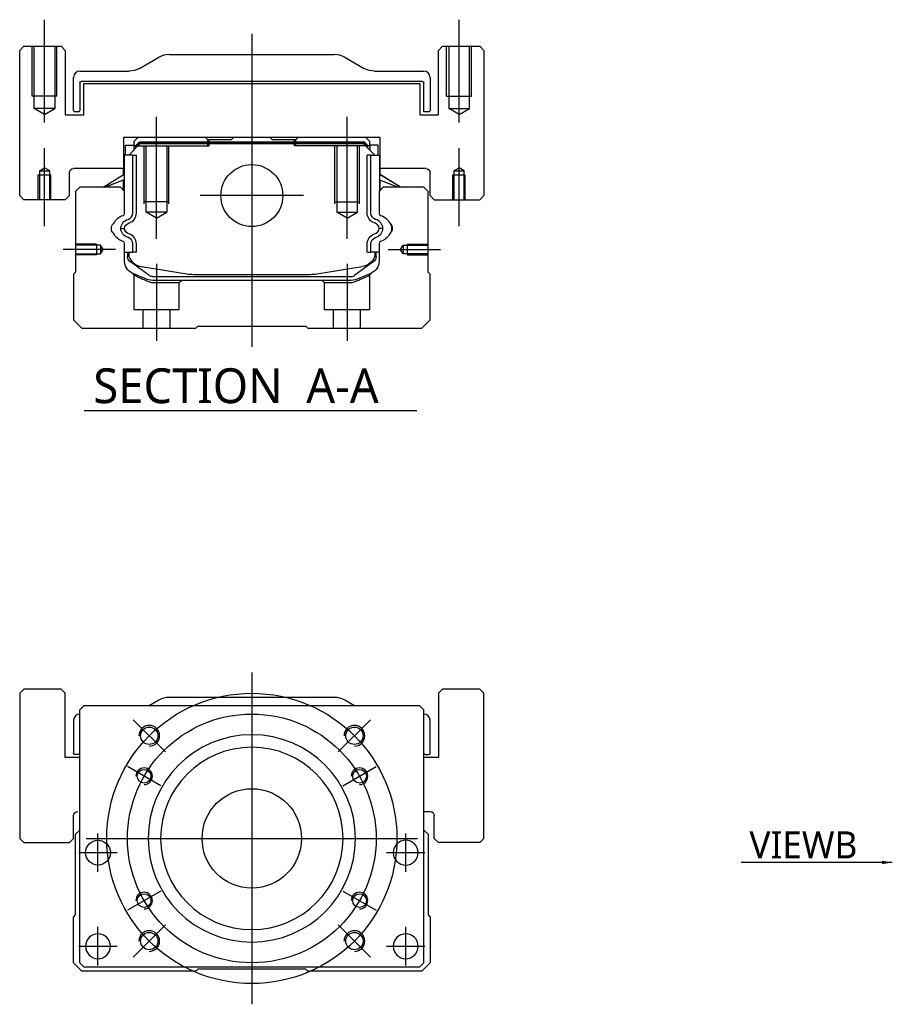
# Model space of a CAD drawing. Header units: millimetres. Extents: x 1805 to 4914, y -1594 to 860.
# Tile 4 of 41: x 1805 to 2016, y -1273 to -1035. Entities that reach past the tile are written whole.
import ezdxf
from ezdxf.lldxf.tags import DXFTag

# ---------------------------------------------------------------- set-up
doc = ezdxf.new("R2010")
doc.units = ezdxf.units.MM
doc.layers.get('0').update_dxf_attribs({"linetype": 'CONTINUOUS'})
doc.styles.add('CHN', font='Microsoft JhengHei.ttf')
doc.styles.add('DIM-7', font='SIMPLEX.shx', dxfattribs={"width": 0.7, "bigfont": 'chineset.shx'})
tags = doc.linetypes.add('DASHED', pattern=[25.72, 12.86, -12.86]).pattern_tags.tags
tags[6:7] = [DXFTag(74, 4), DXFTag(75, 0), DXFTag(340, '0'), DXFTag(46, 0.0), DXFTag(50, 0.0), DXFTag(44, 0.0), DXFTag(45, 0.0)]
tags[4:5] = [DXFTag(74, 4), DXFTag(75, 0), DXFTag(340, '0'), DXFTag(46, 0.0), DXFTag(50, 0.0), DXFTag(44, 0.0), DXFTag(45, 0.0)]
doc.dimstyles.new('CNS', dxfattribs={"dimtxt": 3.5, "dimasz": 2.5, "dimexe": 1, "dimexo": 1, "dimgap": 1, "dimtad": 1, "dimdsep": 46, "dimtxsty": 'DIM-7', "dimcen": 0.09, "dimclrd": 4, "dimclre": 4, "dimclrt": 1, "dimadec": 0, "dimazin": 0, "dimtfac": 1, "dimtmove": 0, "dimatfit": 3, "dimfxl": 1, "dimtvp": 0.971429, "dimtolj": 1, "dimarcsym": 0})

msp = doc.modelspace()

# ---------------------------------------------------------------- linework, layer by layer
at = {"ltscale": 0.2}
for p, q in [((1811.02, -1060.31), (1811.02, -1035.49)), ((1911.02, -1060.31), (1911.02, -1035.49)), ((1861.02, -1038.9), (1861.02, -1114.4)), ((1838.02, -1088.34), (1838.02, -1058.9)), ((1884.02, -1088.34), (1884.02, -1058.9)), ((1811.02, -1085.31), (1811.02, -1066.49)), ((1911.02, -1085.31), (1911.02, -1066.49)), ((1873.5, -1077.9), (1848.55, -1077.9)), ((1828.16, -1090.9), (1815.52, -1090.9)), ((1893.88, -1090.9), (1906.52, -1090.9)), ((1838.02, -1094.4), (1838.02, -1112.9)), ((1884.02, -1094.4), (1884.02, -1112.9)), ((1840.16, -1212.07), (1832.38, -1204.3)), ((1881.88, -1212.07), (1889.66, -1204.3)), ((1840.16, -1253.79), (1832.38, -1261.57)), ((1881.88, -1253.79), (1889.66, -1261.57))]:
    msp.add_line(p, q, dxfattribs=at)
at = {"linetype": 'Continuous'}
for p, q in [((1806.02, -1041.9), (1805.02, -1042.9)), ((1806.02, -1041.9), (1805.02, -1042.9)), ((1806.02, -1041.9), (1815.02, -1041.9)), ((1816.02, -1042.9), (1815.02, -1041.9)), ((1907.02, -1041.9), (1906.02, -1042.9)), ((1907.02, -1041.9), (1906.02, -1042.9)), ((1907.02, -1041.9), (1916.02, -1041.9)), ((1917.02, -1042.9), (1916.02, -1041.9)), ((1805.02, -1077.9), (1805.02, -1042.9)), ((1805.02, -1077.9), (1805.02, -1042.9)), ((1816.02, -1042.9), (1816.02, -1058.4)), ((1833.93, -1047.24), (1838.62, -1044.56)), ((1841.1, -1043.9), (1880.94, -1043.9)), ((1883.43, -1044.56), (1888.12, -1047.24)), ((1906.02, -1058.4), (1906.02, -1042.9)), ((1906.02, -1058.4), (1906.02, -1042.9)), ((1917.02, -1042.9), (1917.02, -1077.9)), ((1818.02, -1057.37), (1818.02, -1049.4)), ((1819.52, -1047.9), (1831.44, -1047.9)), ((1890.6, -1047.9), (1902.52, -1047.9)), ((1904.02, -1049.4), (1904.02, -1057.37)), ((1819.52, -1050.7), (1819.52, -1057.37)), ((1902.22, -1050.4), (1819.82, -1050.4)), ((1820.52, -1050.9), (1901.52, -1050.9)), ((1820.52, -1058.4), (1820.52, -1050.9)), ((1820.52, -1058.4), (1820.52, -1050.9)), ((1901.52, -1050.9), (1901.52, -1058.4)), ((1902.52, -1057.67), (1902.52, -1050.7)), ((1816.02, -1058.4), (1820.52, -1058.4)), ((1819.22, -1057.67), (1818.32, -1057.67)), ((1901.52, -1058.4), (1906.02, -1058.4)), ((1903.72, -1057.67), (1902.52, -1057.67)), ((1830.04, -1063.9), (1830.05, -1071.4)), ((1892.01, -1063.9), (1830.04, -1063.9)), ((1830.54, -1065.75), (1832.54, -1065.75)), ((1830.54, -1068.15), (1830.54, -1065.75)), ((1831.34, -1068.15), (1834.04, -1065.45)), ((1833.54, -1063.9), (1832.54, -1064.9)), ((1832.54, -1064.9), (1832.54, -1065.75)), ((1832.54, -1065.75), (1832.54, -1066.95)), ((1833.04, -1065.9), (1832.54, -1065.9)), ((1833.04, -1065.81), (1833.91, -1064.95)), ((1833.27, -1065.91), (1833.04, -1065.81)), ((1833.04, -1066.45), (1833.04, -1065.81)), ((1833.27, -1065.91), (1834, -1065.18)), ((1833.27, -1066.22), (1833.27, -1065.91)), ((1833.91, -1064.95), (1888.14, -1064.95)), ((1834, -1065.18), (1833.91, -1064.95)), ((1834, -1065.18), (1888.04, -1065.18)), ((1888, -1065.45), (1834.04, -1065.45)), ((1849.82, -1063.9), (1850.37, -1064.45)), ((1850.37, -1064.45), (1850.72, -1064.45)), ((1856.02, -1064.45), (1850.72, -1064.45)), ((1850.72, -1064.95), (1850.72, -1064.45)), ((1856.02, -1064.45), (1856.57, -1063.9)), ((1865.47, -1063.9), (1856.57, -1063.9)), ((1866.02, -1064.45), (1865.47, -1063.9)), ((1871.32, -1064.45), (1866.02, -1064.45)), ((1871.32, -1064.95), (1871.32, -1064.45)), ((1871.32, -1064.45), (1871.67, -1064.45)), ((1871.67, -1064.45), (1872.22, -1063.9)), ((1871.67, -1064.45), (1872.22, -1063.9)), ((1890.7, -1068.15), (1888, -1065.45)), ((1888.04, -1065.18), (1888.14, -1064.95)), ((1888.77, -1065.91), (1888.04, -1065.18)), ((1889, -1065.81), (1888.14, -1064.95)), ((1889.5, -1064.9), (1888.5, -1063.9)), ((1888.77, -1065.91), (1889, -1065.81)), ((1888.77, -1066.22), (1888.77, -1065.91)), ((1889, -1066.45), (1889, -1065.81)), ((1889.5, -1065.9), (1889, -1065.9)), ((1889.5, -1065.75), (1889.5, -1064.9)), ((1891.5, -1065.75), (1889.5, -1065.75)), ((1889.5, -1065.75), (1889.5, -1066.95)), ((1891.5, -1065.75), (1891.5, -1065.75)), ((1891.5, -1068.15), (1891.5, -1065.75)), ((1891.5, -1068.15), (1891.5, -1065.75)), ((1891.99, -1071.4), (1892.01, -1063.9)), ((1892, -1068.15), (1892.01, -1063.9)), ((1830.14, -1068.15), (1830.04, -1068.15)), ((1830.14, -1072.8), (1830.14, -1068.15)), ((1830.19, -1068.15), (1830.14, -1068.15)), ((1832.29, -1068.15), (1830.19, -1068.15)), ((1830.19, -1068.15), (1830.19, -1075.4)), ((1832.29, -1082.1), (1832.29, -1068.15)), ((1832.29, -1068.15), (1833.19, -1068.15)), ((1833.19, -1082.1), (1833.19, -1068.15)), ((1889.75, -1068.15), (1888.85, -1068.15)), ((1888.85, -1082.1), (1888.85, -1068.15)), ((1889.75, -1068.15), (1891.85, -1068.15)), ((1889.75, -1082.1), (1889.75, -1068.15)), ((1891.85, -1068.15), (1891.9, -1068.15)), ((1891.85, -1068.15), (1891.85, -1075.4)), ((1891.9, -1068.15), (1892, -1068.15)), ((1891.9, -1072.8), (1891.9, -1068.15)), ((1817.02, -1077.9), (1817.02, -1072.4)), ((1830.05, -1071.4), (1818.02, -1071.4)), ((1825.13, -1075.9), (1830.19, -1072.76)), ((1830.04, -1072.86), (1830.04, -1071.4)), ((1896.91, -1075.9), (1891.85, -1072.76)), ((1903.02, -1071.4), (1891.99, -1071.4)), ((1892, -1072.86), (1892, -1071.4)), ((1896.91, -1075.9), (1892, -1072.86)), ((1904.02, -1077.9), (1904.02, -1072.4)), ((1904.02, -1077.9), (1904.02, -1072.4)), ((1830.19, -1074.1), (1825.68, -1075.9)), ((1830.04, -1076.6), (1830.04, -1074.16)), ((1830.14, -1076.7), (1830.14, -1074.12)), ((1891.85, -1074.1), (1896.36, -1075.9)), ((1891.9, -1076.7), (1891.9, -1074.12)), ((1892, -1076.6), (1892, -1074.16)), ((1805.02, -1077.9), (1806.02, -1078.9)), ((1805.02, -1077.9), (1806.02, -1078.9)), ((1816.02, -1078.9), (1817.02, -1077.9)), ((1819.52, -1075.9), (1818.52, -1076.9)), ((1818.52, -1076.9), (1818.52, -1096.35)), ((1829.34, -1075.9), (1819.52, -1075.9)), ((1830.34, -1076.9), (1829.34, -1075.9)), ((1830.34, -1082.22), (1830.34, -1076.9)), ((1892.7, -1075.9), (1891.7, -1076.9)), ((1891.7, -1076.9), (1891.7, -1082.22)), ((1902.52, -1075.9), (1892.7, -1075.9)), ((1903.52, -1076.9), (1902.52, -1075.9)), ((1903.52, -1096.35), (1903.52, -1076.9)), ((1904.02, -1077.9), (1905.02, -1078.9)), ((1904.02, -1077.9), (1905.02, -1078.9)), ((1916.02, -1078.9), (1917.02, -1077.9)), ((1816.02, -1078.9), (1806.02, -1078.9)), ((1905.02, -1078.9), (1916.02, -1078.9)), ((1830.34, -1093.83), (1830.34, -1089.44)), ((1832.29, -1091.55), (1832.29, -1089.55)), ((1833.19, -1091.55), (1833.19, -1089.55)), ((1888.85, -1091.55), (1888.85, -1089.55)), ((1889.75, -1091.55), (1889.75, -1089.55)), ((1891.7, -1089.44), (1891.7, -1093.83)), ((1830.34, -1091.55), (1832.29, -1091.55)), ((1831.04, -1091.55), (1831.04, -1092.63)), ((1831.34, -1091.55), (1831.34, -1092.6)), ((1833.19, -1091.55), (1832.29, -1091.55)), ((1888.85, -1091.55), (1889.75, -1091.55)), ((1891.7, -1091.55), (1889.75, -1091.55)), ((1890.7, -1091.55), (1890.7, -1092.6)), ((1891, -1092.63), (1891, -1091.55)), ((1831.73, -1093.9), (1831.66, -1093.85)), ((1836.15, -1097.11), (1831.73, -1093.9)), ((1890.32, -1093.9), (1885.9, -1097.11)), ((1890.39, -1093.85), (1890.32, -1093.9)), ((1818.52, -1096.35), (1818.02, -1096.85)), ((1818.02, -1096.85), (1818.02, -1107.9)), ((1834.41, -1095.03), (1845.32, -1096.77)), ((1846.97, -1096.9), (1875.07, -1096.9)), ((1876.72, -1096.77), (1887.63, -1095.03)), ((1889.85, -1096.6), (1886.42, -1098.02)), ((1904.02, -1096.85), (1903.52, -1096.35)), ((1904.02, -1107.9), (1904.02, -1096.85)), ((1837.03, -1097.4), (1885.02, -1097.4)), ((1884.51, -1098.4), (1837.53, -1098.4)), ((1818.02, -1107.9), (1820.02, -1109.9)), ((1902.02, -1109.9), (1904.02, -1107.9)), ((1820.02, -1109.9), (1847.52, -1109.9)), ((1847.52, -1109.9), (1848.02, -1109.4)), ((1848.02, -1109.4), (1874.02, -1109.4)), ((1874.02, -1109.4), (1874.52, -1109.9)), ((1874.52, -1109.9), (1902.02, -1109.9)), ((1806.02, -1196.93), (1805.02, -1197.93)), ((1806.02, -1196.93), (1805.02, -1197.93)), ((1805.02, -1197.93), (1805.02, -1232.93)), ((1805.02, -1197.93), (1805.02, -1232.93)), ((1815.02, -1196.93), (1806.02, -1196.93)), ((1816.02, -1197.93), (1815.02, -1196.93)), ((1816.02, -1213.43), (1816.02, -1197.93)), ((1880.94, -1198.93), (1841.1, -1198.93)), ((1907.02, -1196.93), (1906.02, -1197.93)), ((1907.02, -1196.93), (1906.02, -1197.93)), ((1906.02, -1197.93), (1906.02, -1213.43)), ((1906.02, -1197.93), (1906.02, -1213.43)), ((1916.02, -1196.93), (1907.02, -1196.93)), ((1917.02, -1197.93), (1916.02, -1196.93)), ((1917.02, -1232.93), (1917.02, -1197.93)), ((1820.52, -1200.93), (1819.52, -1201.93)), ((1889.02, -1200.93), (1820.52, -1200.93)), ((1838.62, -1199.59), (1836.27, -1200.93)), ((1885.77, -1200.93), (1883.43, -1199.59)), ((1901.52, -1200.93), (1889.02, -1200.93)), ((1902.52, -1201.93), (1901.52, -1200.93)), ((1819.52, -1262.93), (1819.52, -1201.93)), ((1902.52, -1262.93), (1902.52, -1201.93)), ((1818.02, -1204.43), (1818.02, -1212.4)), ((1904.02, -1212.4), (1904.02, -1204.43)), ((1819.52, -1212.7), (1818.32, -1212.7)), ((1902.82, -1212.7), (1903.72, -1212.7)), ((1819.52, -1213.43), (1816.02, -1213.43)), ((1906.02, -1213.43), (1902.52, -1213.43)), ((1818.02, -1232.93), (1818.02, -1227.43)), ((1902.52, -1226.43), (1904.02, -1226.43)), ((1905.02, -1232.93), (1905.02, -1227.43)), ((1818.52, -1231.93), (1819.52, -1230.93)), ((1818.52, -1251.38), (1818.52, -1231.93)), ((1902.52, -1230.93), (1903.52, -1231.93)), ((1903.52, -1231.93), (1903.52, -1251.38)), ((1805.02, -1232.93), (1806.02, -1233.93)), ((1805.02, -1232.93), (1806.02, -1233.93)), ((1806.02, -1233.93), (1817.02, -1233.93)), ((1817.02, -1233.93), (1818.02, -1232.93)), ((1905.02, -1232.93), (1906.02, -1233.93)), ((1916.02, -1233.93), (1906.02, -1233.93)), ((1916.02, -1233.93), (1917.02, -1232.93)), ((1818.02, -1251.88), (1818.52, -1251.38)), ((1818.02, -1262.93), (1818.02, -1251.88)), ((1903.52, -1251.38), (1904.02, -1251.88)), ((1904.02, -1251.88), (1904.02, -1262.93)), ((1820.02, -1264.93), (1818.02, -1262.93)), ((1819.52, -1262.93), (1820.52, -1263.93)), ((1901.52, -1263.93), (1902.52, -1262.93)), ((1904.02, -1262.93), (1902.02, -1264.93)), ((1847.52, -1264.93), (1820.02, -1264.93)), ((1820.52, -1263.93), (1901.52, -1263.93)), ((1848.02, -1264.43), (1847.52, -1264.93)), ((1874.02, -1264.43), (1848.02, -1264.43)), ((1874.52, -1264.93), (1874.02, -1264.43)), ((1902.02, -1264.93), (1874.52, -1264.93))]:
    msp.add_line(p, q, dxfattribs=at)
at = {"linetype": 'DASHED', "ltscale": 0.08}
for p, q in [((1808.02, -1053.9), (1808.02, -1041.9)), ((1808.52, -1053.9), (1808.52, -1041.9)), ((1808.52, -1056.9), (1808.52, -1041.9)), ((1813.52, -1041.9), (1813.52, -1053.9)), ((1813.52, -1041.9), (1813.52, -1056.9)), ((1814.02, -1053.9), (1814.02, -1041.9)), ((1908.02, -1053.9), (1908.02, -1041.9)), ((1908.52, -1041.9), (1908.52, -1053.9)), ((1908.52, -1041.9), (1908.52, -1056.9)), ((1913.52, -1053.9), (1913.52, -1041.9)), ((1913.52, -1056.9), (1913.52, -1041.9)), ((1914.02, -1053.9), (1914.02, -1041.9)), ((1814.02, -1053.9), (1808.02, -1053.9)), ((1908.02, -1053.9), (1914.02, -1053.9)), ((1813.52, -1056.9), (1808.52, -1056.9)), ((1811.02, -1058.34), (1808.52, -1056.9)), ((1811.02, -1058.34), (1813.52, -1056.9)), ((1908.52, -1056.9), (1913.52, -1056.9)), ((1911.02, -1058.34), (1908.52, -1056.9)), ((1911.02, -1058.34), (1913.52, -1056.9)), ((1809.52, -1072.9), (1812.52, -1072.9)), ((1809.52, -1078.9), (1809.52, -1072.9)), ((1809.77, -1071.9), (1811.02, -1071.18)), ((1809.77, -1071.9), (1809.77, -1078.9)), ((1809.77, -1071.9), (1809.77, -1071.9)), ((1809.77, -1071.9), (1812.27, -1071.9)), ((1809.77, -1072.9), (1809.77, -1078.9)), ((1812.27, -1071.9), (1811.02, -1071.18)), ((1812.27, -1078.9), (1812.27, -1071.9)), ((1812.27, -1078.9), (1812.27, -1072.9)), ((1812.52, -1078.9), (1812.52, -1072.9)), ((1909.52, -1072.9), (1912.52, -1072.9)), ((1909.52, -1078.9), (1909.52, -1072.9)), ((1909.77, -1071.9), (1911.02, -1071.18)), ((1909.77, -1071.9), (1909.77, -1078.9)), ((1909.77, -1071.9), (1909.77, -1071.9)), ((1909.77, -1071.9), (1912.27, -1071.9)), ((1909.77, -1072.9), (1909.77, -1078.9)), ((1912.27, -1071.9), (1911.02, -1071.18)), ((1912.27, -1078.9), (1912.27, -1071.9)), ((1912.27, -1078.9), (1912.27, -1072.9)), ((1912.52, -1078.9), (1912.52, -1072.9))]:
    msp.add_line(p, q, dxfattribs=at)
at = {"linetype": 'DASHED'}
for p, q in [((1833.04, -1065.9), (1850.72, -1065.9)), ((1849.82, -1063.9), (1850.37, -1064.45)), ((1850.37, -1065.9), (1850.37, -1064.45)), ((1850.72, -1065.9), (1850.72, -1064.95)), ((1871.67, -1064.45), (1871.32, -1064.45)), ((1871.32, -1065.9), (1871.32, -1064.95)), ((1889, -1065.9), (1871.32, -1065.9)), ((1871.67, -1065.9), (1871.67, -1064.45)), ((1890.3, -1065.95), (1890.3, -1065.95)), ((1892, -1068.15), (1892, -1068.15)), ((1892.07, -1072.9), (1892.07, -1072.9)), ((1837.57, -1098.9), (1843.52, -1098.9)), ((1843.52, -1098.9), (1844.02, -1098.4)), ((1877.97, -1098.4), (1878.47, -1098.9)), ((1878.47, -1098.9), (1884.47, -1098.9)), ((1816.02, -1197.93), (1815.02, -1196.93)), ((1816.02, -1213.43), (1816.02, -1197.93)), ((1917.02, -1197.93), (1916.02, -1196.93)), ((1917.02, -1232.93), (1917.02, -1197.93)), ((1818.02, -1232.93), (1818.02, -1227.43)), ((1817.02, -1233.93), (1818.02, -1232.93)), ((1916.02, -1233.93), (1917.02, -1232.93))]:
    msp.add_line(p, q, dxfattribs=at)
at = {"linetype": 'DASHED', "ltscale": 0.1}
for p, q in [((1835.02, -1079.9), (1835.02, -1065.9)), ((1835.52, -1081.9), (1835.52, -1065.9)), ((1840.52, -1065.9), (1840.52, -1081.9)), ((1841.02, -1079.9), (1841.02, -1065.9)), ((1881.02, -1079.9), (1881.02, -1065.9)), ((1881.52, -1065.9), (1881.52, -1081.9)), ((1886.52, -1081.9), (1886.52, -1065.9)), ((1887.02, -1079.9), (1887.02, -1065.9)), ((1841.02, -1079.45), (1835.02, -1079.45)), ((1881.02, -1079.45), (1887.02, -1079.45)), ((1840.52, -1081.9), (1835.52, -1081.9)), ((1838.02, -1083.34), (1835.52, -1081.9)), ((1838.02, -1083.34), (1840.52, -1081.9)), ((1881.52, -1081.9), (1886.52, -1081.9)), ((1884.02, -1083.34), (1881.52, -1081.9)), ((1884.02, -1083.34), (1886.52, -1081.9)), ((1823.52, -1089.6), (1818.52, -1089.6)), ((1824.52, -1089.82), (1818.52, -1089.82)), ((1823.52, -1089.6), (1823.52, -1092.2)), ((1825.16, -1090.9), (1824.52, -1089.82)), ((1824.52, -1089.82), (1824.52, -1091.97)), ((1896.88, -1090.9), (1897.53, -1089.82)), ((1897.53, -1089.82), (1903.52, -1089.82)), ((1897.53, -1089.82), (1897.53, -1091.97)), ((1898.52, -1089.6), (1898.52, -1092.2)), ((1898.52, -1089.6), (1903.52, -1089.6)), ((1818.52, -1091.97), (1824.52, -1091.97)), ((1823.52, -1092.2), (1818.52, -1092.2)), ((1824.52, -1091.97), (1825.16, -1090.9)), ((1897.53, -1091.97), (1896.88, -1090.9)), ((1903.52, -1091.97), (1897.53, -1091.97)), ((1898.52, -1092.2), (1903.52, -1092.2)), ((1832.52, -1097.07), (1832.52, -1105.4)), ((1843.52, -1105.4), (1843.52, -1098.9)), ((1878.47, -1098.9), (1878.47, -1105.4)), ((1889.47, -1105.4), (1889.47, -1097.09)), ((1832.52, -1105.4), (1843.52, -1105.4)), ((1834.72, -1105.4), (1834.72, -1109.9)), ((1841.32, -1109.9), (1841.32, -1105.4)), ((1878.47, -1105.4), (1889.47, -1105.4)), ((1880.67, -1105.4), (1880.67, -1109.9)), ((1887.27, -1109.9), (1887.27, -1105.4))]:
    msp.add_line(p, q, dxfattribs=at)
msp.add_line((1820.55, -1129.73), (1900.83, -1129.73))
at = {"ltscale": 0.3}
for p, q in [((1861.02, -1192.93), (1861.02, -1272.93)), ((1821.02, -1232.93), (1901.02, -1232.93))]:
    msp.add_line(p, q, dxfattribs=at)
at = {"ltscale": 0.1}
for p, q in [((1839.07, -1220.26), (1831.01, -1215.61)), ((1882.98, -1220.26), (1891.03, -1215.61)), ((1823.91, -1241.01), (1823.91, -1231.71)), ((1898.14, -1241.01), (1898.14, -1231.71)), ((1819.26, -1236.36), (1828.56, -1236.36)), ((1893.49, -1236.36), (1902.79, -1236.36)), ((1839.07, -1245.61), (1831.01, -1250.26)), ((1882.98, -1245.61), (1891.03, -1250.26)), ((1823.91, -1263.58), (1823.91, -1254.28)), ((1898.14, -1263.58), (1898.14, -1254.28)), ((1819.26, -1258.93), (1828.56, -1258.93)), ((1893.49, -1258.93), (1902.79, -1258.93))]:
    msp.add_line(p, q, dxfattribs=at)
at = {"linetype": 'Continuous'}
for centre, radius in [((1861.02, -1077.9), 7.47), ((1836.27, -1208.18), 2.1), ((1885.77, -1208.18), 2.1), ((1835.04, -1217.93), 1.65), ((1887, -1217.93), 1.65), ((1861.02, -1232.93), 12), ((1823.91, -1236.36), 3), ((1835.04, -1247.93), 1.65), ((1887, -1247.93), 1.65), ((1836.27, -1257.68), 2.1), ((1885.77, -1257.68), 2.1)]:
    msp.add_circle(centre, radius, dxfattribs=at)
at = {"ltscale": 0.3}
for radius in [35, 30]:
    msp.add_circle((1861.02, -1232.93), radius, dxfattribs=at)
at = {"linetype": 'Continuous', "extrusion": (0, 0, -1)}
for centre, radius in [((-1861.02, -1232.93), 25), ((-1861.02, -1232.93), 22), ((-1898.14, -1236.36), 3), ((-1823.91, -1258.93), 3), ((-1898.14, -1258.93), 3)]:
    msp.add_circle(centre, radius, dxfattribs=at)
at = {"linetype": 'Continuous'}
for centre, radius, start, end in [((1841.1, -1048.9), 5, 90, 119.7449), ((1880.94, -1048.9), 5, 60.2551, 90), ((1819.52, -1049.4), 1.5, 90, 180), ((1902.52, -1049.4), 1.5, 0, 90), ((1818.32, -1057.37), 0.3, 180, 270), ((1819.22, -1057.37), 0.3, 270, 0), ((1903.72, -1057.37), 0.3, 270, 0), ((1829.84, -1082.22), 0.5, 285.1919, 0), ((1830.69, -1082.1), 1.6, 286.8095, 0), ((1830.69, -1082.1), 2.5, 286.8095, 0), ((1892.2, -1082.22), 0.5, 180, 254.8081), ((1827.49, -1084.44), 0.3, 310.437, 335.092), ((1890.17, -1086.01), 1.58, 6.5313, 73.1905), ((1890.17, -1086.01), 2.48, 4.1548, 73.1905), ((1894.56, -1084.44), 0.3, 204.908, 229.563), ((1827.49, -1087.22), 0.3, 24.908, 49.563), ((1830.69, -1089.55), 2.5, 0, 73.1905), ((1890.17, -1085.65), 1.58, 286.8095, 353.4687), ((1890.17, -1085.65), 2.48, 286.8095, 355.8452), ((1894.56, -1087.22), 0.3, 130.437, 155.092), ((1829.84, -1089.44), 0.5, 0, 74.8081), ((1830.69, -1089.55), 1.6, 0, 73.1905), ((1892.2, -1089.44), 0.5, 105.1919, 180), ((1887, -1091.08), 4, 337.6678, 353.1681), ((1835.04, -1091.08), 4, 202.3316, 260.9414), ((1846.97, -1086.4), 10.5, 260.9414, 270), ((1875.07, -1086.4), 10.5, 270, 279.0586), ((1885.02, -1095.9), 1.5, 270, 306.0274), ((1841.1, -1203.93), 5, 90, 119.7449), ((1880.94, -1203.93), 5, 60.2551, 90), ((1819.52, -1204.43), 1.5, 90, 180), ((1902.52, -1204.43), 1.5, 0, 90), ((1902.82, -1212.4), 0.3, 180, 270), ((1903.72, -1212.4), 0.3, 270, 0)]:
    msp.add_arc(centre, radius, start, end, dxfattribs=at)
at = {"linetype": 'Continuous', "extrusion": (1e-16, 0, -1)}
for centre, radius, start, end in [((-1831.44, -1042.9), 5, 240.2551, 270), ((-1890.6, -1042.9), 5, 270, 299.7449), ((-1819.82, -1050.7), 0.3, 0, 90), ((-1902.22, -1050.7), 0.3, 90, 180), ((-1818.02, -1072.4), 1, 0, 90), ((-1903.02, -1072.4), 1, 90, 180), ((-1903.02, -1072.4), 1, 90, 180), ((-1891.35, -1082.1), 2.5, 286.8095, 0), ((-1891.35, -1082.1), 1.6, 286.8095, 0), ((-1891.35, -1089.55), 2.5, 0, 73.1905), ((-1891.35, -1089.55), 1.6, 0, 73.1905), ((-1835.04, -1091.08), 4, 337.6678, 353.1681), ((-1818.32, -1212.4), 0.3, 270, 0)]:
    msp.add_arc(centre, radius, start, end, dxfattribs=at)
at = {"linetype": 'Continuous', "extrusion": (0, 0, -1)}
for centre, radius, start, end in [((-1830.87, -1086.01), 3.43, 24.908, 74.8081), ((-1891.17, -1086.01), 3.43, 105.1919, 155.092), ((-1828.67, -1085.83), 1.53, 310.437, 49.563), ((-1831.87, -1086.01), 2.48, 4.1548, 73.1905), ((-1831.87, -1086.01), 1.58, 6.5313, 73.1905), ((-1893.37, -1085.83), 1.53, 130.437, 229.563), ((-1891.17, -1086.01), 3.58, 161.7181, 177.1235), ((-1830.87, -1085.65), 3.43, 285.1919, 335.092), ((-1831.87, -1085.65), 2.48, 286.8095, 355.8452), ((-1831.87, -1085.65), 1.58, 286.8095, 353.4687), ((-1891.17, -1085.65), 3.43, 204.908, 254.8081), ((-1891.17, -1085.65), 3.58, 182.8765, 198.2819), ((-1835.04, -1091.08), 3.77, 349.0413, 352.7469), ((-1833.34, -1093.83), 3, 292.4327, 0), ((-1832.54, -1092.63), 1.5, 306.0274, 0), ((-1887, -1091.08), 4, 202.3316, 260.9414), ((-1888.7, -1093.83), 3, 180, 247.5673), ((-1889.5, -1092.63), 1.5, 180, 233.9726), ((-1837.53, -1093.4), 5, 270, 292.4327), ((-1837.03, -1095.9), 1.5, 270, 306.0274), ((-1884.51, -1093.4), 5, 247.5673, 270), ((-1819.02, -1227.43), 1, 0, 90), ((-1904.02, -1227.43), 1, 90, 180)]:
    msp.add_arc(centre, radius, start, end, dxfattribs=at)
for centre, radius in [((1836.27, -1208.18), 2.5), ((1885.77, -1208.18), 2.5), ((1835.04, -1217.93), 2), ((1887, -1217.93), 2), ((1835.04, -1247.93), 2), ((1887, -1247.93), 2), ((1836.27, -1257.68), 2.5), ((1885.77, -1257.68), 2.5)]:
    msp.add_arc(centre, radius, 270, 180)
at = {"linetype": 'DASHED', "extrusion": (0, 0, -1)}
msp.add_arc((-1819.02, -1227.43), 1, 0, 90, dxfattribs=at)
at = {"linetype": 'Continuous'}
for points, degree in [([(1830.19, -1075.4), (1830.19, -1076)], 1), ([(1891.85, -1075.4), (1891.85, -1076)], 1), ([(1830.19, -1076), (1830.19, -1076.75)], 1), ([(1891.85, -1076), (1891.85, -1076.75)], 1), ([(1829.4, -1085.83), (1829.7, -1085.83), (1830, -1085.83), (1830.3, -1085.83)], 3), ([(1892.65, -1085.83), (1892.34, -1085.83), (1892.04, -1085.83), (1891.74, -1085.83)], 3)]:
    msp.add_open_spline(points, degree=degree, dxfattribs=at)
at = {"linetype": 'DASHED'}
for points in [[(1832.21, -1096.61), (1832.52, -1097.07)], [(1889.47, -1097.09), (1889.78, -1096.63)]]:
    msp.add_open_spline(points, degree=1, dxfattribs=at)
for points, degree, knots in [([(1832.21, -1096.61), (1832.21, -1096.61), (1833.14, -1096.99), (1834.06, -1097.37), (1835.63, -1098.02)], 2, [0, 0, 0, 0.5, 0.5, 1, 1, 1]), ([(1832.52, -1097.07), (1832.52, -1097.07), (1832.52, -1097.07), (1833, -1097.28), (1834.3, -1097.88), (1835.18, -1098.27), (1835.65, -1098.48)], 3, [0, 0, 0, 0, 0.000815, 0.486557, 0.726811, 1, 1, 1, 1]), ([(1835.65, -1098.48), (1835.96, -1098.6), (1836.56, -1098.84), (1837.24, -1098.88), (1837.57, -1098.9)], 3, [0, 0, 0, 0, 0.515943, 1, 1, 1, 1]), ([(1884.47, -1098.9), (1884.8, -1098.88), (1885.48, -1098.84), (1886.08, -1098.6), (1886.39, -1098.48)], 3, [0, 0, 0, 0, 0.484584, 1, 1, 1, 1]), ([(1886.39, -1098.48), (1886.71, -1098.34), (1887.31, -1098.07), (1888.07, -1097.73), (1889.06, -1097.28), (1889.47, -1097.09), (1889.47, -1097.09)], 3, [0, 0, 0, 0, 0.185898, 0.357233, 0.514425, 1, 1, 1, 1])]:
    msp.add_open_spline(points, degree=degree, knots=knots, dxfattribs=at)

# ---------------------------------------------------------------- texts
at = {"style": 'CHN'}
for s, insert, char_height, attachment_point in [('SECTION  A-A ', (1822.79, -1123.82), 8.4, 4), ('VIEWB', (2007.09, -1237.73), 6.5, 9)]:
    msp.add_mtext(s, dxfattribs=dict(at, insert=insert, char_height=char_height, attachment_point=attachment_point))

# ---------------------------------------------------------------- leaders
at = {"annotation_type": 0, "has_hookline": 1, "hookline_direction": 1}
msp.add_leader([(2015.52, -1238.72), (1981.07, -1238.73)], dimstyle='CNS', override={"dimtxt": 6.5, "dimtxsty": 'CHN'}, dxfattribs=at)

doc.saveas('drawing.dxf')
